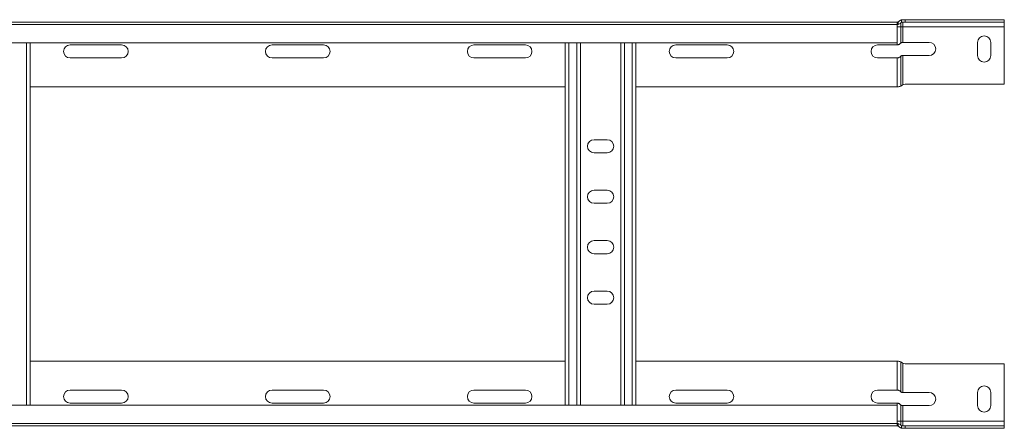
# Model space of a CAD drawing. Header units: millimetres. Extents: x -6 to 3617, y -5324 to -345.
# Tile 42 of 43: x 3113 to 3601, y -967 to -765. Entities that reach past the tile are written whole.
import ezdxf

# ---------------------------------------------------------------- set-up
doc = ezdxf.new("R2010")
doc.units = ezdxf.units.MM

msp = doc.modelspace()

# ---------------------------------------------------------------- linework, layer by layer
at = {"color": 7, "linetype": 'Continuous', "lineweight": 15}
for p, q in [((3548.12, -765.76), (3548.12, -765.87)), ((3550.31, -764.67), (3549.78, -764.73)), ((3549.78, -764.73), (3549.78, -765.99)), ((3551.44, -764.67), (3550.31, -764.67)), ((3551.44, -765.87), (3551.44, -764.67)), ((3551.44, -764.67), (3600.63, -764.67)), ((3600.63, -764.67), (3600.63, -765.87)), ((3547.7, -765.87), (3000.63, -765.87)), ((3547.63, -766.99), (3000.63, -766.99)), ((3547.63, -766.98), (3547.63, -765.87)), ((3547.63, -776.09), (3547.63, -766.99)), ((3547.63, -768.27), (3549.42, -768.27)), ((3548.13, -765.87), (3547.7, -765.87)), ((3548.13, -765.87), (3548.13, -767.02)), ((3549.42, -768.27), (3549.42, -766.27)), ((3549.42, -768.27), (3550.31, -768.27)), ((3549.42, -768.27), (3549.42, -776.16)), ((3550.31, -765.87), (3551.44, -765.87)), ((3550.31, -768.27), (3550.31, -765.87)), ((3550.31, -768.27), (3600.63, -768.27)), ((3550.31, -768.27), (3550.31, -775.92)), ((3600.63, -765.87), (3551.44, -765.87)), ((3600.63, -768.27), (3600.63, -765.87)), ((3600.63, -796.67), (3600.63, -768.27)), ((3000.63, -776.09), (3547.63, -776.09)), ((3118.13, -776.09), (3118.13, -955.64)), ((3137.88, -777.12), (3163.38, -777.12)), ((3237.88, -777.12), (3263.38, -777.12)), ((3337.88, -777.12), (3363.38, -777.12)), ((3383.13, -776.09), (3383.13, -955.64)), ((3390.63, -776.09), (3390.63, -955.64)), ((3410.63, -776.09), (3410.63, -955.64)), ((3418.13, -776.09), (3418.13, -955.64)), ((3437.88, -777.12), (3463.38, -777.12)), ((3537.88, -777.12), (3547.63, -777.12)), ((3563.38, -775.92), (3550.31, -775.92)), ((3587.38, -775.92), (3587.38, -782.42)), ((3593.88, -782.42), (3593.88, -775.92)), ((3163.38, -783.62), (3137.88, -783.62)), ((3263.38, -783.62), (3237.88, -783.62)), ((3363.38, -783.62), (3337.88, -783.62)), ((3463.38, -783.62), (3437.88, -783.62)), ((3547.63, -783.62), (3537.88, -783.62)), ((3547.63, -783.62), (3547.63, -797.87)), ((3549.42, -782.66), (3549.42, -797.52)), ((3550.31, -782.42), (3550.31, -796.93)), ((3550.31, -782.42), (3563.38, -782.42)), ((3383.13, -797.87), (3118.13, -797.87)), ((3547.63, -797.87), (3418.13, -797.87)), ((3547.63, -797.87), (3548.12, -797.87)), ((3600.63, -796.67), (3551.44, -796.67)), ((3403.88, -824.12), (3397.38, -824.12)), ((3397.38, -830.62), (3403.88, -830.62)), ((3403.88, -849.12), (3397.38, -849.12)), ((3397.38, -855.62), (3403.88, -855.62)), ((3403.88, -874.12), (3397.38, -874.12)), ((3397.38, -880.62), (3403.88, -880.62)), ((3403.88, -899.12), (3397.38, -899.12)), ((3397.38, -905.62), (3403.88, -905.62)), ((3383.13, -933.87), (3118.13, -933.87)), ((3547.63, -933.87), (3418.13, -933.87)), ((3547.63, -948.12), (3547.63, -933.87)), ((3547.63, -933.87), (3548.12, -933.87)), ((3549.42, -949.08), (3549.42, -934.21)), ((3550.31, -949.32), (3550.31, -934.81)), ((3600.63, -935.07), (3551.44, -935.07)), ((3600.63, -935.07), (3600.63, -963.47)), ((3163.38, -948.12), (3137.88, -948.12)), ((3263.38, -948.12), (3237.88, -948.12)), ((3363.38, -948.12), (3337.88, -948.12)), ((3463.38, -948.12), (3437.88, -948.12)), ((3547.63, -948.12), (3537.88, -948.12)), ((3550.31, -949.32), (3563.38, -949.32)), ((3587.38, -955.82), (3587.38, -949.32)), ((3593.88, -949.32), (3593.88, -955.82)), ((3547.63, -955.64), (3000.63, -955.64)), ((3137.88, -954.62), (3163.38, -954.62)), ((3237.88, -954.62), (3263.38, -954.62)), ((3337.88, -954.62), (3363.38, -954.62)), ((3437.88, -954.62), (3463.38, -954.62)), ((3537.88, -954.62), (3547.63, -954.62)), ((3547.63, -955.64), (3547.63, -964.74)), ((3549.42, -963.47), (3549.42, -955.58)), ((3550.31, -963.47), (3550.31, -955.82)), ((3563.38, -955.82), (3550.31, -955.82)), ((3000.63, -964.74), (3547.63, -964.74)), ((3547.63, -963.47), (3549.42, -963.47)), ((3547.63, -964.76), (3547.63, -965.86)), ((3548.13, -965.87), (3548.13, -964.72)), ((3549.42, -963.47), (3549.42, -965.47)), ((3549.42, -963.47), (3550.31, -963.47)), ((3550.31, -963.47), (3550.31, -965.87)), ((3550.31, -963.47), (3600.63, -963.47)), ((3600.63, -963.47), (3600.63, -965.87)), ((3547.7, -965.87), (3000.63, -965.87)), ((3548.13, -965.87), (3547.7, -965.87)), ((3548.12, -965.97), (3548.12, -965.87)), ((3549.78, -967.01), (3549.78, -965.75)), ((3550.31, -967.07), (3549.78, -967.01)), ((3550.31, -965.87), (3551.44, -965.87)), ((3551.44, -967.07), (3550.31, -967.07)), ((3551.44, -965.87), (3551.44, -967.07)), ((3600.63, -965.87), (3551.44, -965.87)), ((3551.44, -967.07), (3600.63, -967.07)), ((3600.63, -967.07), (3600.63, -965.87))]:
    msp.add_line(p, q, dxfattribs=at)
at = {"color": 8, "linetype": 'Continuous', "lineweight": 15}
for p, q in [((3116.33, -776.09), (3116.33, -955.64)), ((3384.93, -776.09), (3384.93, -955.64)), ((3388.83, -776.09), (3388.83, -955.64)), ((3412.43, -776.09), (3412.43, -955.64)), ((3416.33, -776.09), (3416.33, -955.64)), ((3547.63, -776.09), (3547.63, -777.12)), ((3547.63, -955.64), (3547.63, -954.62))]:
    msp.add_line(p, q, dxfattribs=at)
at = {"color": 7, "linetype": 'Continuous', "lineweight": 15}
for centre, radius, start, end in [((3547.63, -764.67), 1.2, 270, 294.2253), ((3590.63, -775.92), 3.25, 0, 180), ((3137.88, -780.37), 3.25, 90, 270), ((3163.38, -780.37), 3.25, 270, 90), ((3237.88, -780.37), 3.25, 90, 270), ((3263.38, -780.37), 3.25, 270, 90), ((3337.88, -780.37), 3.25, 90, 270), ((3363.38, -780.37), 3.25, 270, 90), ((3437.88, -780.37), 3.25, 90, 270), ((3463.38, -780.37), 3.25, 270, 90), ((3537.88, -780.37), 3.25, 90, 270), ((3563.38, -779.17), 3.25, 270, 90), ((3590.63, -782.42), 3.25, 180, 0), ((3551.44, -799.27), 2.6, 90, 115.8039), ((3397.38, -827.37), 3.25, 90, 270), ((3403.88, -827.37), 3.25, 270, 90), ((3397.38, -852.37), 3.25, 90, 270), ((3403.88, -852.37), 3.25, 270, 90), ((3397.38, -877.37), 3.25, 90, 270), ((3403.88, -877.37), 3.25, 270, 90), ((3397.38, -902.37), 3.25, 90, 270), ((3403.88, -902.37), 3.25, 270, 90), ((3551.44, -932.47), 2.6, 244.1961, 270), ((3590.63, -949.32), 3.25, 0, 180), ((3137.88, -951.37), 3.25, 90, 270), ((3163.38, -951.37), 3.25, 270, 90), ((3237.88, -951.37), 3.25, 90, 270), ((3263.38, -951.37), 3.25, 270, 90), ((3337.88, -951.37), 3.25, 90, 270), ((3363.38, -951.37), 3.25, 270, 90), ((3437.88, -951.37), 3.25, 90, 270), ((3463.38, -951.37), 3.25, 270, 90), ((3537.88, -951.37), 3.25, 90, 270), ((3563.38, -952.57), 3.25, 270, 90), ((3590.63, -955.82), 3.25, 180, 0), ((3547.63, -967.07), 1.2, 65.7747, 90)]:
    msp.add_arc(centre, radius, start, end, dxfattribs=at)
for points, knots in [([(3548.52, -765.47), (3548.43, -765.56), (3548.31, -765.67), (3548.16, -765.75), (3548.12, -765.76)], [0, 0, 0, 0, 0.782568, 1, 1, 1, 1]), ([(3549.78, -764.73), (3549.61, -764.78), (3549.25, -764.88), (3548.8, -765.18), (3548.59, -765.4), (3548.52, -765.47)], [0, 0, 0, 0, 0.415388, 0.827777, 1, 1, 1, 1]), ([(3547.7, -765.87), (3547.68, -765.87), (3547.64, -765.87), (3547.63, -765.87), (3547.63, -765.87)], [0, 0, 0, 0, 0.614501, 1, 1, 1, 1]), ([(3547.63, -767.07), (3547.64, -767.07), (3547.65, -767.07), (3547.73, -767.07), (3547.86, -767.06), (3548, -767.04), (3548.09, -767.02), (3548.13, -767.02)], [0, 0, 0, 0, 0.214016, 0.428025, 0.641721, 0.853674, 1, 1, 1, 1]), ([(3548.13, -767.02), (3548.35, -766.95), (3548.8, -766.81), (3549.2, -766.5), (3549.39, -766.3), (3549.42, -766.27)], [0, 0, 0, 0, 0.450578, 0.898477, 1, 1, 1, 1]), ([(3549.42, -766.27), (3549.51, -766.18), (3549.63, -766.07), (3549.76, -766), (3549.78, -765.99)], [0, 0, 0, 0, 0.795428, 1, 1, 1, 1]), ([(3549.78, -765.99), (3549.91, -765.94), (3550.08, -765.88), (3550.27, -765.87), (3550.31, -765.87)], [0, 0, 0, 0, 0.779168, 1, 1, 1, 1]), ([(3548.97, -776.52), (3548.83, -776.65), (3548.56, -776.9), (3548.07, -777.09), (3547.76, -777.11), (3547.63, -777.12)], [0, 0, 0, 0, 0.407026, 0.751655, 1, 1, 1, 1]), ([(3549.42, -776.16), (3549.3, -776.23), (3549.15, -776.33), (3549, -776.48), (3548.97, -776.52)], [0, 0, 0, 0, 0.771641, 1, 1, 1, 1]), ([(3550.31, -775.92), (3550.19, -775.93), (3549.95, -775.94), (3549.64, -776.04), (3549.49, -776.12), (3549.42, -776.16)], [0, 0, 0, 0, 0.346314, 0.691477, 1, 1, 1, 1]), ([(3547.63, -783.62), (3547.81, -783.6), (3548.16, -783.57), (3548.62, -783.35), (3548.86, -783.13), (3548.97, -783.02)], [0, 0, 0, 0, 0.333697, 0.666072, 1, 1, 1, 1]), ([(3548.97, -783.02), (3549.09, -782.91), (3549.24, -782.76), (3549.39, -782.68), (3549.42, -782.66)], [0, 0, 0, 0, 0.7715945, 1, 1, 1, 1]), ([(3549.42, -782.66), (3549.52, -782.61), (3549.71, -782.51), (3550.04, -782.43), (3550.25, -782.42), (3550.31, -782.42)], [0, 0, 0, 0, 0.406618, 0.815379, 1, 1, 1, 1]), ([(3549.42, -797.52), (3549.24, -797.61), (3548.92, -797.77), (3548.43, -797.86), (3548.17, -797.87), (3548.12, -797.87)], [0, 0, 0, 0, 0.489501, 0.908746, 1, 1, 1, 1]), ([(3549.78, -797.27), (3549.73, -797.31), (3549.6, -797.41), (3549.48, -797.48), (3549.42, -797.52)], [0, 0, 0, 0, 0.438603, 1, 1, 1, 1]), ([(3550.31, -796.93), (3550.17, -797.01), (3549.98, -797.11), (3549.82, -797.24), (3549.78, -797.27)], [0, 0, 0, 0, 0.778968, 1, 1, 1, 1]), ([(3549.42, -934.21), (3549.24, -934.13), (3548.92, -933.96), (3548.43, -933.87), (3548.17, -933.87), (3548.12, -933.87)], [0, 0, 0, 0, 0.489501, 0.908746, 1, 1, 1, 1]), ([(3549.78, -934.47), (3549.73, -934.42), (3549.6, -934.32), (3549.48, -934.25), (3549.42, -934.21)], [0, 0, 0, 0, 0.438593, 1, 1, 1, 1]), ([(3550.31, -934.81), (3550.17, -934.73), (3549.98, -934.62), (3549.82, -934.5), (3549.78, -934.47)], [0, 0, 0, 0, 0.778968, 1, 1, 1, 1]), ([(3547.63, -948.12), (3547.81, -948.13), (3548.16, -948.17), (3548.62, -948.39), (3548.86, -948.61), (3548.97, -948.72)], [0, 0, 0, 0, 0.333696, 0.666062, 1, 1, 1, 1]), ([(3548.97, -948.72), (3549.09, -948.83), (3549.24, -948.97), (3549.39, -949.06), (3549.42, -949.08)], [0, 0, 0, 0, 0.771589, 1, 1, 1, 1]), ([(3549.42, -949.08), (3549.52, -949.13), (3549.71, -949.23), (3550.04, -949.31), (3550.25, -949.32), (3550.31, -949.32)], [0, 0, 0, 0, 0.406624, 0.815382, 1, 1, 1, 1]), ([(3548.97, -955.22), (3548.83, -955.08), (3548.56, -954.84), (3548.07, -954.65), (3547.76, -954.63), (3547.63, -954.62)], [0, 0, 0, 0, 0.407026, 0.751655, 1, 1, 1, 1]), ([(3549.42, -955.58), (3549.3, -955.51), (3549.15, -955.41), (3549, -955.25), (3548.97, -955.22)], [0, 0, 0, 0, 0.771663, 1, 1, 1, 1]), ([(3550.31, -955.82), (3550.19, -955.81), (3549.95, -955.8), (3549.64, -955.7), (3549.49, -955.62), (3549.42, -955.58)], [0, 0, 0, 0, 0.34631, 0.691478, 1, 1, 1, 1]), ([(3547.63, -964.67), (3547.64, -964.67), (3547.65, -964.67), (3547.73, -964.67), (3547.86, -964.68), (3548, -964.7), (3548.09, -964.71), (3548.13, -964.72)], [0, 0, 0, 0, 0.214016, 0.428024, 0.641722, 0.853674, 1, 1, 1, 1]), ([(3548.13, -964.72), (3548.35, -964.79), (3548.8, -964.93), (3549.2, -965.24), (3549.39, -965.43), (3549.42, -965.47)], [0, 0, 0, 0, 0.450584, 0.898489, 1, 1, 1, 1]), ([(3549.42, -965.47), (3549.51, -965.56), (3549.63, -965.67), (3549.76, -965.73), (3549.78, -965.75)], [0, 0, 0, 0, 0.79541, 1, 1, 1, 1]), ([(3547.7, -965.87), (3547.68, -965.87), (3547.64, -965.87), (3547.63, -965.86), (3547.63, -965.86)], [0, 0, 0, 0, 0.614504, 1, 1, 1, 1]), ([(3548.52, -966.27), (3548.43, -966.18), (3548.31, -966.06), (3548.16, -965.99), (3548.12, -965.97)], [0, 0, 0, 0, 0.782539, 1, 1, 1, 1]), ([(3549.78, -967.01), (3549.61, -966.96), (3549.25, -966.85), (3548.8, -966.56), (3548.59, -966.33), (3548.52, -966.27)], [0, 0, 0, 0, 0.415387, 0.827765, 1, 1, 1, 1]), ([(3549.78, -965.75), (3549.91, -965.8), (3550.08, -965.86), (3550.27, -965.87), (3550.31, -965.87)], [0, 0, 0, 0, 0.779161, 1, 1, 1, 1])]:
    msp.add_open_spline(points, degree=3, knots=knots, dxfattribs=at)

doc.saveas('drawing.dxf')
